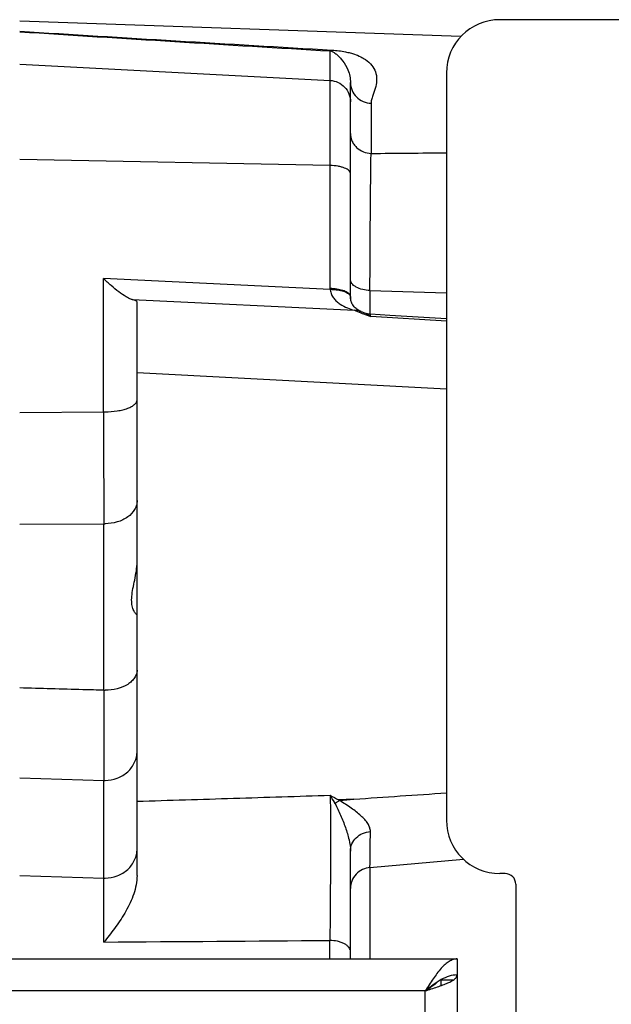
# Model space of a CAD drawing. Extents: x -1680 to 1181, y 8 to 1739.
# Tile 18 of 73: x -576 to -521, y 429 to 521. Entities that reach past the tile are written whole.
import ezdxf

# ---------------------------------------------------------------- set-up
doc = ezdxf.new("R2010")
doc.units = 0
doc.header["$LTSCALE"] = 65.395
doc.layers.add('SG48_1', color=7, linetype='CONTINUOUS')

msp = doc.modelspace()

# ---------------------------------------------------------------- linework, layer by layer
at = {"layer": 'SG48_1', "color": 6, "linetype": 'CONTINUOUS'}
for p, q in [((-468.834, 521.269), (-531.334, 521.269)), ((-534.982, 519.685), (-576.332, 521.129)), ((-536.334, 516.269), (-536.334, 446.269)), ((-545.332, 495.291), (-545.332, 515.373)), ((-565.332, 441.1), (-565.332, 494.8)), ((-545.328, 495.212), (-545.332, 495.293)), ((-545.332, 433.269), (-545.332, 443.372)), ((-529.834, 440.269), (-529.834, 357.042)), ((-670.332, 433.269), (-535.332, 433.269)), ((-535.332, 433.269), (-535.332, 269.269)), ((-536.832, 430.769), (-536.832, 431.329))]:
    msp.add_line(p, q, dxfattribs=at)
at = {"layer": 'SG48_1', "color": 9, "linetype": 'CONTINUOUS'}
for p, q in [((-547.227, 496.073), (-547.227, 518.339)), ((-576.332, 517.1), (-547.227, 515.576)), ((-543.402, 513.446), (-543.402, 508.738)), ((-547.227, 507.605), (-576.332, 508.176)), ((-568.489, 484.532), (-568.489, 497.029)), ((-547.227, 496.003), (-568.489, 497.029)), ((-543.506, 495.899), (-536.334, 495.69)), ((-543.506, 495.899), (-543.506, 493.675)), ((-565.79, 495.047), (-544.967, 494.043)), ((-536.334, 493.012), (-543.437, 493.45)), ((-565.332, 488.2), (-536.334, 486.692)), ((-576.332, 484.46), (-568.489, 484.532)), ((-576.332, 474.012), (-568.437, 474.044)), ((-568.437, 458.442), (-568.437, 474.044)), ((-576.332, 450.226), (-568.437, 450)), ((-568.437, 434.848), (-568.437, 450)), ((-543.506, 441.828), (-534.744, 442.614)), ((-576.332, 441.102), (-568.437, 440.85)), ((-543.506, 441.828), (-543.506, 433.269)), ((-547.262, 433.269), (-547.262, 435.004)), ((-538.332, 430.269), (-667.332, 430.269)), ((-538.332, 272.269), (-538.332, 430.269))]:
    msp.add_line(p, q, dxfattribs=at)
at = {"layer": 'SG48_1', "color": 2, "linetype": 'CONTINUOUS'}
for p, q in [((-545.332, 495.293), (-545.332, 495.291)), ((-544.36, 493.802), (-544.23, 493.751)), ((-544.202, 493.861), (-544.317, 493.912)), ((-544.243, 493.756), (-544.113, 493.706)), ((-544.072, 493.814), (-544.202, 493.861)), ((-543.556, 493.535), (-543.57, 493.545)), ((-543.556, 493.534), (-543.57, 493.545)), ((-545.004, 448.241), (-546.456, 448.176)), ((-546.336, 448.101), (-545.021, 448.241)), ((-545.021, 448.241), (-545.004, 448.242)), ((-545.021, 448.241), (-545.004, 448.242)), ((-530.834, 441.269), (-531.334, 441.269)), ((-535.734, 431.269), (-536.832, 431.269))]:
    msp.add_line(p, q, dxfattribs=at)
at = {"layer": 'SG48_1', "color": 6, "linetype": 'CONTINUOUS'}
for points in [[(-544.317, 493.912), (-544.333, 493.919), (-544.361, 493.931), (-544.395, 493.946), (-544.434, 493.965), (-544.48, 493.988), (-544.531, 494.016), (-544.588, 494.049), (-544.649, 494.088), (-544.719, 494.136), (-544.804, 494.202), (-544.892, 494.281), (-544.975, 494.367), (-545.05, 494.457), (-545.109, 494.542), (-545.159, 494.626), (-545.201, 494.708), (-545.236, 494.791), (-545.265, 494.874), (-545.288, 494.957), (-545.306, 495.041), (-545.32, 495.126), (-545.328, 495.212)], [(-543.455, 493.676), (-543.483, 493.677), (-543.616, 493.692), (-543.747, 493.715), (-543.877, 493.747), (-544.003, 493.788), (-544.072, 493.814)], [(-536.334, 493.236), (-541.644, 493.564), (-543.455, 493.675)]]:
    msp.add_lwpolyline(points, dxfattribs=at)
for centre, radius, start, end in [((-531.334, 516.269), 5, 90, 180), ((-531.334, 446.269), 5, 180, 270), ((-607.068, 466.275), 49.8, 320.87129, 321.06262)]:
    msp.add_arc(centre, radius, start, end, dxfattribs=at)
at = {"layer": 'SG48_1', "color": 9, "linetype": 'CONTINUOUS'}
for centre, radius, start, end in [((-129.677, 7679.445), 7173.176, 266.4300342, 266.664326), ((-139.819, 7343.185), 6836.995, 266.3394212, 266.5837919), ((-545.894, 496.075), 1.335, 183.0977, 185.29016), ((-543.667, 495.323), 1.665, 181.10853, 183.3607), ((-543.76, 495.318), 1.572, 183.38354, 183.76355), ((-543.773, 495.318), 1.558, 183.76357, 184.22599), ((-543.758, 495.319), 1.574, 184.23601, 186.92907), ((-543.735, 495.321), 1.597, 186.91968, 187.2359), ((-543.586, 495.752), 1.989, 244.33571, 245.40976), ((-568.332, 492.547), 8.017, 268.87689, 269.99907), ((2413.575, 494.162), 2982.079, 180.185029, 180.386534), ((-568.332, 478.188), 4.145, 268.55226, 269.99971), ((2881.203, 454.221), 3449.642, 179.929893, 180.070106), ((-568.332, 463.186), 4.745, 268.73664, 270.00091), ((-568.332, 453.283), 3.284, 268.1729, 269.99998), ((-1021.849, 449.317), 478.402, 359.10303, 359.50693), ((-568.332, 444.133), 3.284, 268.17289, 269.99999)]:
    msp.add_arc(centre, radius, start, end, dxfattribs=at)
at = {"layer": 'SG48_1', "color": 2, "linetype": 'CONTINUOUS'}
for centre, radius, start, end in [((-547.331, 490.79), 5.284, 87.38494, 88.8766), ((-543.488, 496.074), 3.739, 180.01456, 181.08727), ((-547.243, 490.764), 5.239, 88.32602, 89.82385), ((-545.617, 495.324), 0.285, 0.05289, 10.4878), ((-545.609, 495.288), 0.277, 1.1345, 7.59733), ((-543.643, 495.325), 1.688, 180.00191, 181.14367), ((-544.984, 492.27), 1.773, 67.88335, 89.44551), ((-529.216, 532.803), 41.838, 247.88472, 248.77892), ((-509.159, 584.901), 97.664, 249.02803, 249.45281), ((-545.328, 490.93), 3.15, 53.10911, 55.76893), ((-517.324, 501.203), 60.502, 240.37927, 241.2164), ((-563.447, 438.697), 19.008, 29.12022, 31.42675), ((-551.835, 445.167), 5.715, 27.83951, 29.105), ((-545.344, 445.961), 2.362, 125.29194, 127.46395), ((-545.572, 446.346), 1.915, 113.50982, 115.83691), ((-530.834, 440.269), 1, 0.0003, 89.9997)]:
    msp.add_arc(centre, radius, start, end, dxfattribs=at)
at = {"layer": 'SG48_1', "color": 6, "linetype": 'CONTINUOUS'}
msp.add_ellipse((-568.332, 494.967), major_axis=(3, -0.17), ratio=0.138903, start_param=0.007869, end_param=0.567989, dxfattribs=at)
at = {"layer": 'SG48_1', "color": 9, "linetype": 'CONTINUOUS'}
for points, knots in [([(-547.227, 518.339), (-547.213, 518.342), (-547.15, 518.359), (-547.093, 518.392), (-547.053, 518.422)], [0, 0, 0, 0, 0.227098, 1, 1, 1, 1]), ([(-547.227, 518.339), (-547.148, 518.332), (-547.014, 518.287), (-546.804, 518.154), (-546.578, 517.976), (-546.319, 517.724), (-545.937, 517.281), (-545.586, 516.695), (-545.37, 515.982), (-545.332, 515.574), (-545.332, 515.373)], [0, 0, 0, 0, 0.064171, 0.111329, 0.200046, 0.295295, 0.402601, 0.671852, 0.838339, 1, 1, 1, 1]), ([(-547.053, 518.422), (-546.634, 518.397), (-546.06, 518.322), (-545.367, 518.162), (-544.881, 518.023), (-544.398, 517.831), (-543.83, 517.497), (-543.317, 517.042), (-542.951, 516.395), (-542.84, 515.698), (-542.93, 515.11), (-543.075, 514.63), (-543.212, 514.251), (-543.347, 513.862), (-543.402, 513.585), (-543.402, 513.446)], [0, 0, 0, 0, 0.161263, 0.221527, 0.273206, 0.355538, 0.420538, 0.525804, 0.61497, 0.700561, 0.791795, 0.841254, 0.893154, 0.946503, 1, 1, 1, 1]), ([(-547.227, 515.576), (-546.976, 515.563), (-546.474, 515.439), (-545.846, 514.989), (-545.429, 514.34), (-545.332, 513.832), (-545.332, 513.581)], [0, 0, 0, 0, 0.250109, 0.500152, 0.750107, 1, 1, 1, 1]), ([(-545.332, 515.367), (-545.332, 515.122), (-545.231, 514.625), (-544.802, 513.995), (-544.162, 513.566), (-543.656, 513.454), (-543.402, 513.446)], [0, 0, 0, 0, 0.245518, 0.493641, 0.745463, 1, 1, 1, 1]), ([(-545.332, 510.604), (-545.332, 510.374), (-545.26, 510.016), (-545.027, 509.591), (-544.696, 509.197), (-544.149, 508.849), (-543.646, 508.746), (-543.402, 508.738)], [0, 0, 0, 0, 0.232653, 0.359091, 0.489573, 0.752119, 1, 1, 1, 1]), ([(-543.506, 495.899), (-543.496, 498.467), (-543.471, 502.747), (-543.432, 507.027), (-543.402, 508.738)], [0, 0, 0, 0, 0.600145, 1, 1, 1, 1]), ([(-545.332, 506.857), (-545.332, 506.905), (-545.362, 507.012), (-545.479, 507.15), (-545.657, 507.274), (-545.892, 507.383), (-546.177, 507.474), (-546.625, 507.569), (-546.982, 507.6), (-547.227, 507.605)], [0, 0, 0, 0, 0.0674, 0.147315, 0.246371, 0.366086, 0.505014, 0.659978, 1, 1, 1, 1]), ([(-543.506, 495.899), (-543.735, 495.909), (-544.181, 495.968), (-544.7, 496.146), (-545.03, 496.362), (-545.204, 496.535), (-545.308, 496.72), (-545.332, 496.849), (-545.332, 496.909)], [0, 0, 0, 0, 0.305565, 0.59644, 0.721429, 0.828918, 0.919973, 1, 1, 1, 1]), ([(-547.223, 495.952), (-547.209, 495.806), (-547.134, 495.524), (-546.912, 495.159), (-546.626, 494.86), (-546.201, 494.538), (-545.645, 494.255), (-545.184, 494.102), (-544.967, 494.043)], [0, 0, 0, 0, 0.140251, 0.274788, 0.405905, 0.534767, 0.784629, 1, 1, 1, 1]), ([(-544.202, 493.861), (-544.216, 493.865), (-544.288, 493.889), (-544.358, 493.918), (-544.414, 493.943)], [0, 0, 0, 0, 0.194838, 1, 1, 1, 1]), ([(-543.437, 493.45), (-543.438, 493.483), (-543.441, 493.539), (-543.445, 493.604), (-543.448, 493.641), (-543.45, 493.659), (-543.452, 493.668), (-543.454, 493.675), (-543.455, 493.675)], [0, 0, 0, 0, 0.434678, 0.745718, 0.854945, 0.933398, 0.981302, 1, 1, 1, 1]), ([(-568.332, 484.53), (-567.948, 484.53), (-567.387, 484.569), (-566.681, 484.708), (-566.228, 484.843), (-565.853, 485.009), (-565.569, 485.199), (-565.381, 485.412), (-565.332, 485.579), (-565.332, 485.654)], [0, 0, 0, 0, 0.338357, 0.493821, 0.633606, 0.754143, 0.853642, 0.933371, 1, 1, 1, 1]), ([(-565.332, 476.215), (-565.332, 476.072), (-565.372, 475.781), (-565.613, 475.215), (-566.21, 474.601), (-567.193, 474.147), (-567.945, 474.043), (-568.332, 474.043)], [0, 0, 0, 0, 0.105087, 0.213645, 0.449277, 0.714965, 1, 1, 1, 1]), ([(-565.332, 460.337), (-565.332, 460.212), (-565.373, 459.954), (-565.552, 459.592), (-565.837, 459.262), (-566.36, 458.867), (-567.206, 458.53), (-567.946, 458.441), (-568.332, 458.441)], [0, 0, 0, 0, 0.096416, 0.198025, 0.308594, 0.429876, 0.701982, 1, 1, 1, 1]), ([(-568.437, 458.442), (-569.095, 458.46), (-570.74, 458.503), (-573.371, 458.581), (-575.345, 458.633), (-576.332, 458.66)], [0, 0, 0, 0, 0.249997, 0.625003, 1, 1, 1, 1]), ([(-568.332, 449.999), (-567.943, 449.999), (-567.167, 450.137), (-566.329, 450.643), (-565.824, 451.203), (-565.544, 451.68), (-565.371, 452.199), (-565.332, 452.56), (-565.332, 452.739)], [0, 0, 0, 0, 0.259655, 0.513393, 0.637625, 0.759783, 0.880331, 1, 1, 1, 1]), ([(-565.332, 448.041), (-562.315, 448.136), (-556.28, 448.322), (-550.245, 448.513), (-547.227, 448.608)], [0, 0, 0, 0, 0.500001, 1, 1, 1, 1]), ([(-547.227, 448.608), (-547.216, 447.714), (-547.207, 445.65), (-547.208, 442.31), (-547.226, 438.668), (-547.247, 436.198), (-547.262, 435.004)], [0, 0, 0, 0, 0.196995, 0.455244, 0.736704, 1, 1, 1, 1]), ([(-546.781, 447.836), (-546.592, 447.477), (-546.243, 446.736), (-545.792, 445.605), (-545.449, 444.486), (-545.332, 443.731), (-545.332, 443.372)], [0, 0, 0, 0, 0.257276, 0.519801, 0.772038, 1, 1, 1, 1]), ([(-543.466, 445.203), (-543.46, 445.264), (-543.475, 445.392), (-543.527, 445.579), (-543.603, 445.767), (-543.748, 446.024), (-543.998, 446.336), (-544.361, 446.701), (-544.792, 447.055), (-545.445, 447.539), (-545.974, 447.874), (-546.336, 448.101)], [0, 0, 0, 0, 0.044264, 0.090098, 0.137999, 0.188691, 0.299305, 0.421392, 0.554416, 0.696049, 1, 1, 1, 1]), ([(-545.332, 443.372), (-545.332, 443.601), (-545.234, 444.07), (-544.818, 444.662), (-544.201, 445.07), (-543.713, 445.185), (-543.465, 445.2)], [0, 0, 0, 0, 0.240182, 0.486044, 0.739977, 1, 1, 1, 1]), ([(-568.332, 440.849), (-567.943, 440.849), (-567.167, 440.987), (-566.329, 441.493), (-565.824, 442.053), (-565.544, 442.53), (-565.371, 443.049), (-565.332, 443.41), (-565.332, 443.589)], [0, 0, 0, 0, 0.259655, 0.513393, 0.637625, 0.759784, 0.880331, 1, 1, 1, 1]), ([(-543.506, 441.828), (-543.742, 441.808), (-544.225, 441.68), (-544.839, 441.238), (-545.242, 440.601), (-545.332, 440.113), (-545.332, 439.88)], [0, 0, 0, 0, 0.242948, 0.502499, 0.760444, 1, 1, 1, 1]), ([(-545.332, 433.953), (-545.332, 434.016), (-545.357, 434.153), (-545.466, 434.35), (-545.65, 434.534), (-545.9, 434.698), (-546.205, 434.83), (-546.66, 434.96), (-547.022, 435), (-547.262, 435.004)], [0, 0, 0, 0, 0.080131, 0.171471, 0.279376, 0.404838, 0.545927, 0.696876, 1, 1, 1, 1])]:
    msp.add_open_spline(points, degree=3, knots=knots, dxfattribs=at)
for points in [[(-543.402, 508.738), (-541.046, 508.76), (-538.69, 508.781), (-536.334, 508.801)], [(-568.437, 434.848), (-561.379, 434.901), (-554.32, 434.955), (-547.262, 435.004)]]:
    msp.add_open_spline(points, degree=3, dxfattribs=at)
at = {"layer": 'SG48_1', "color": 6, "linetype": 'CONTINUOUS'}
for points, knots in [([(-565.79, 495.047), (-565.883, 495.073), (-566.081, 495.153), (-566.506, 495.383), (-567.077, 495.782), (-567.782, 496.361), (-568.252, 496.797), (-568.489, 497.029)], [0, 0, 0, 0, 0.085974, 0.188392, 0.429788, 0.704511, 1, 1, 1, 1]), ([(-565.404, 465.554), (-565.429, 465.577), (-565.484, 465.639), (-565.605, 465.814), (-565.748, 466.134), (-565.848, 466.641), (-565.835, 467.276), (-565.715, 467.997), (-565.544, 468.782), (-565.385, 469.609), (-565.332, 470.179), (-565.332, 470.465)], [0, 0, 0, 0, 0.020572, 0.048834, 0.125586, 0.227302, 0.353169, 0.499959, 0.66118, 0.830049, 1, 1, 1, 1]), ([(-565.344, 465.519), (-565.352, 465.519), (-565.374, 465.53), (-565.392, 465.545), (-565.404, 465.554)], [0, 0, 0, 0, 0.370431, 1, 1, 1, 1]), ([(-565.332, 441.1), (-565.332, 440.508), (-565.582, 439.329), (-566.341, 437.74), (-567.288, 436.301), (-567.983, 435.409), (-568.332, 434.977)], [0, 0, 0, 0, 0.256026, 0.510803, 0.75958, 1, 1, 1, 1]), ([(-535.332, 433.269), (-535.458, 433.269), (-535.724, 433.226), (-536.106, 433.044), (-536.481, 432.758), (-537.002, 432.228), (-537.621, 431.385), (-538.086, 430.654), (-538.332, 430.269)], [0, 0, 0, 0, 0.086489, 0.180413, 0.28672, 0.407304, 0.687399, 1, 1, 1, 1])]:
    msp.add_open_spline(points, degree=3, knots=knots, dxfattribs=at)
at = {"layer": 'SG48_1', "color": 2, "linetype": 'CONTINUOUS'}
for points, knots in [([(-545.351, 495.428), (-545.386, 495.523), (-545.513, 495.651), (-545.723, 495.775), (-546.027, 495.904), (-546.487, 496.017), (-546.88, 496.059), (-547.09, 496.068)], [0, 0, 0, 0, 0.158204, 0.262489, 0.383995, 0.671653, 1, 1, 1, 1]), ([(-547.09, 496.001), (-546.899, 495.995), (-546.529, 495.965), (-546.021, 495.856), (-545.625, 495.695), (-545.426, 495.531), (-545.376, 495.444)], [0, 0, 0, 0, 0.309093, 0.600802, 0.836355, 1, 1, 1, 1]), ([(-545.376, 495.444), (-545.37, 495.434), (-545.351, 495.396), (-545.338, 495.355), (-545.334, 495.324)], [0, 0, 0, 0, 0.266616, 1, 1, 1, 1]), ([(-543.57, 493.545), (-543.612, 493.573), (-543.772, 493.675), (-543.942, 493.762), (-544.072, 493.814)], [0, 0, 0, 0, 0.265467, 1, 1, 1, 1]), ([(-546.709, 447.889), (-546.685, 447.906), (-546.588, 447.972), (-546.485, 448.031), (-546.406, 448.069)], [0, 0, 0, 0, 0.255371, 1, 1, 1, 1]), ([(-535.332, 431.769), (-535.585, 431.769), (-536.112, 431.682), (-536.866, 431.337), (-537.603, 430.842), (-538.084, 430.463), (-538.332, 430.269)], [0, 0, 0, 0, 0.222177, 0.461577, 0.723406, 1, 1, 1, 1]), ([(-538.332, 430.269), (-537.948, 430.391), (-537.389, 430.568), (-536.683, 430.82), (-536.231, 431.004), (-535.858, 431.186), (-535.576, 431.368), (-535.386, 431.554), (-535.332, 431.703), (-535.332, 431.769)], [0, 0, 0, 0, 0.349768, 0.509488, 0.651903, 0.772828, 0.869754, 0.94319, 1, 1, 1, 1]), ([(-537.145, 431.14), (-537.303, 430.976), (-537.695, 430.674), (-538.109, 430.41), (-538.332, 430.269)], [0, 0, 0, 0, 0.463048, 1, 1, 1, 1])]:
    msp.add_open_spline(points, degree=3, knots=knots, dxfattribs=at)
msp.add_open_spline([(-545.337, 495.376), (-545.34, 495.394), (-545.345, 495.411), (-545.351, 495.428)], degree=3, dxfattribs=at)
at = {"layer": 'SG48_1', "color": 6, "linetype": 'CONTINUOUS'}
msp.add_open_spline([(-545.004, 448.241), (-542.114, 448.438), (-539.224, 448.634), (-536.334, 448.83)], degree=3, dxfattribs=at)

doc.saveas('drawing.dxf')
